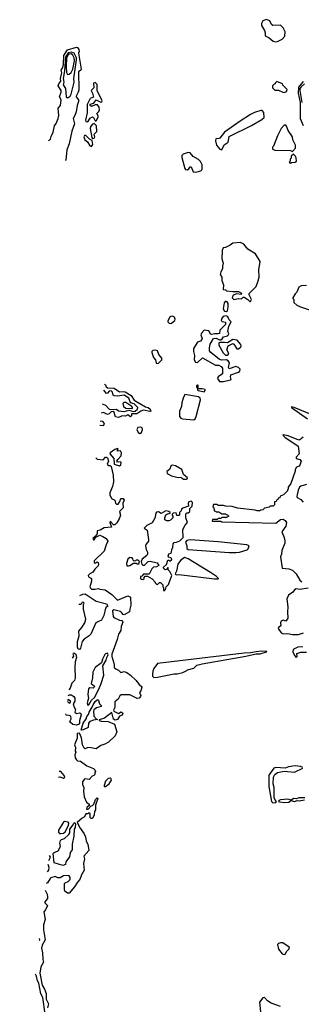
# Model space of a CAD drawing. Extents: x 2293830 to 2387798, y 66850 to 233222.
# Tile 61 of 192: x 2314273 to 2317300, y 169641 to 180237. Entities that reach past the tile are written whole.
import ezdxf

# ---------------------------------------------------------------- set-up
doc = ezdxf.new("R2010")
doc.units = 0

msp = doc.modelspace()

# ---------------------------------------------------------------- linework, layer by layer
at = {"layer": '0CON05XD'}
for points in [[(2317025, 179997), (2317045, 180002), (2317095, 180028), (2317122, 180058), (2317126, 180106), (2317105, 180150), (2317075, 180178), (2316993, 180173), (2316978, 180185), (2316963, 180223), (2316945, 180232), (2316925, 180237), (2316887, 180223), (2316873, 180195), (2316873, 180175), (2316905, 180120), (2316913, 180095), (2316912, 180062), (2316955, 180042), (2316996, 180006), (2317025, 179997)], [(2314584, 178935), (2314605, 178951), (2314611, 178979), (2314634, 179025), (2314646, 179094), (2314665, 179120), (2314685, 179175), (2314694, 179205), (2314687, 179283), (2314713, 179315), (2314719, 179375), (2314701, 179405), (2314720, 179455), (2314717, 179475), (2314686, 179525), (2314692, 179545), (2314715, 179575), (2314713, 179605), (2314726, 179666), (2314718, 179695), (2314735, 179724), (2314742, 179755), (2314747, 179853), (2314788, 179912), (2314885, 179940), (2314895, 179939), (2314910, 179915), (2314911, 179895), (2314904, 179875), (2314934, 179706), (2314930, 179695), (2314904, 179675), (2314907, 179483), (2314900, 179455), (2314879, 179415), (2314880, 179405), (2314904, 179375), (2314905, 179355), (2314889, 179315), (2314879, 179245), (2314866, 179206), (2314847, 179175), (2314862, 179115), (2314832, 179038), (2314805, 178900), (2314780, 178835), (2314770, 178725), (2314764, 178723)], [(2314785, 179396), (2314795, 179400), (2314815, 179413), (2314825, 179437), (2314857, 179565), (2314856, 179605), (2314885, 179805), (2314883, 179825), (2314859, 179875), (2314825, 179889), (2314795, 179880), (2314764, 179835), (2314755, 179685), (2314740, 179605), (2314746, 179565), (2314741, 179535), (2314765, 179495), (2314774, 179405), (2314785, 179396)], [(2314785, 179646), (2314805, 179652), (2314825, 179670), (2314845, 179704), (2314862, 179795), (2314859, 179825), (2314845, 179855), (2314825, 179869), (2314805, 179866), (2314795, 179857), (2314776, 179825), (2314773, 179733), (2314777, 179667), (2314785, 179646)], [(2315005, 179137), (2315032, 179178), (2315055, 179191), (2315065, 179185), (2315085, 179148), (2315095, 179148), (2315120, 179195), (2315103, 179227), (2315122, 179248), (2315130, 179265), (2315127, 179297), (2315109, 179319), (2315085, 179321), (2315045, 179303), (2315032, 179315), (2315032, 179328), (2315071, 179339), (2315095, 179373), (2315145, 179349), (2315155, 179355), (2315158, 179365), (2315106, 179475), (2315105, 179541), (2315085, 179560), (2315065, 179552), (2315068, 179505), (2315040, 179475), (2315055, 179447), (2315066, 179404), (2315030, 179390), (2314999, 179325), (2314997, 179233), (2314980, 179155), (2314985, 179141), (2315005, 179137)], [(2317115, 179453), (2317140, 179465), (2317148, 179485), (2317102, 179532), (2317098, 179548), (2317035, 179570), (2317020, 179555), (2317020, 179545), (2317005, 179540), (2316990, 179525), (2316990, 179505), (2317015, 179480), (2317055, 179480), (2317100, 179455), (2317115, 179453)], [(2317319, 179571), (2317268, 179512), (2317266, 179446), (2317277, 179397), (2317286, 179345), (2317288, 179175), (2317318, 179098)], [(2317335, 179546), (2317298, 179515), (2317285, 179495), (2317284, 179475), (2317307, 179345)], [(2316445, 178838), (2316470, 178890), (2316515, 178920), (2316525, 178980), (2316765, 179099), (2316875, 179162), (2316900, 179185), (2316898, 179238), (2316878, 179258), (2316865, 179260), (2316795, 179237), (2316752, 179215), (2316644, 179146), (2316475, 179027), (2316425, 178963), (2316415, 178957), (2316382, 178955), (2316376, 178934), (2316388, 178885), (2316425, 178844), (2316445, 178838)], [(2315057, 178957), (2315075, 178963), (2315080, 178975), (2315074, 179005), (2315103, 179035), (2315098, 179095), (2315075, 179120), (2315051, 179109), (2315034, 179085), (2315029, 179065), (2315048, 178968), (2315057, 178957)], [(2317205, 178820), (2317237, 178853), (2317238, 178885), (2317208, 178945), (2317206, 178975), (2317159, 179045), (2317141, 179091), (2317132, 179102), (2317115, 179102), (2317082, 179065), (2317043, 178987), (2317000, 178875), (2316990, 178865), (2316990, 178845), (2317015, 178832), (2317185, 178828), (2317205, 178820)], [(2315045, 178872), (2315058, 178895), (2315052, 178935), (2315022, 178952), (2314985, 178989), (2314969, 178991), (2314964, 178975), (2314972, 178945), (2315002, 178922), (2315025, 178880), (2315045, 178872)], [(2316165, 178595), (2316221, 178609), (2316234, 178625), (2316234, 178675), (2316215, 178710), (2316195, 178733), (2316136, 178766), (2316105, 178803), (2316085, 178807), (2316029, 178791), (2316017, 178775), (2316016, 178755), (2316047, 178635), (2316056, 178625), (2316078, 178622), (2316090, 178630), (2316105, 178652), (2316115, 178652), (2316139, 178599), (2316165, 178595)], [(2317185, 178692), (2317195, 178700), (2317235, 178702), (2317247, 178715), (2317245, 178750), (2317235, 178770), (2317215, 178790), (2317192, 178768), (2317190, 178745), (2317180, 178735), (2317180, 178715), (2317170, 178705), (2317185, 178692)], [(2316755, 177203), (2316765, 177225), (2316741, 177275), (2316740, 177290), (2316813, 177365), (2316836, 177425), (2316846, 177465), (2316844, 177545), (2316857, 177635), (2316807, 177717), (2316725, 177768), (2316681, 177821), (2316645, 177839), (2316565, 177832), (2316535, 177809), (2316485, 177785), (2316460, 177780), (2316448, 177752), (2316444, 177665), (2316461, 177615), (2316451, 177585), (2316453, 177555), (2316434, 177525), (2316428, 177495), (2316444, 177465), (2316445, 177430), (2316462, 177385), (2316460, 177335), (2316485, 177330), (2316495, 177320), (2316565, 177310), (2316625, 177310), (2316658, 177295), (2316652, 177278), (2316605, 177287), (2316567, 177273), (2316557, 177245), (2316575, 177225), (2316625, 177235), (2316656, 177234), (2316675, 177250), (2316685, 177251), (2316725, 177227), (2316745, 177204), (2316755, 177203)], [(2317355, 177378), (2317297, 177373), (2317272, 177358), (2317250, 177305), (2317233, 177287), (2317210, 177245), (2317210, 177235), (2317220, 177225), (2317220, 177195), (2317252, 177165), (2317292, 177145), (2317565, 177056)], [(2316495, 177098), (2316505, 177103), (2316515, 177145), (2316513, 177183), (2316502, 177202), (2316485, 177207), (2316470, 177190), (2316461, 177125), (2316475, 177101), (2316495, 177098)], [(2316465, 176343), (2316540, 176360), (2316545, 176365), (2316538, 176395), (2316541, 176415), (2316625, 176444), (2316638, 176455), (2316643, 176475), (2316624, 176495), (2316595, 176504), (2316525, 176478), (2316517, 176495), (2316528, 176545), (2316515, 176565), (2316495, 176576), (2316445, 176572), (2316420, 176580), (2316327, 176655), (2316314, 176675), (2316313, 176705), (2316321, 176745), (2316356, 176805), (2316385, 176811), (2316422, 176792), (2316435, 176792), (2316449, 176801), (2316465, 176825), (2316505, 176834), (2316515, 176842), (2316519, 176855), (2316511, 176885), (2316512, 176902), (2316522, 176938), (2316547, 176987), (2316526, 177006), (2316510, 177040), (2316498, 177048), (2316485, 177051), (2316459, 177041), (2316444, 177025), (2316440, 177000), (2316448, 176988), (2316485, 176980), (2316486, 176956), (2316424, 176896), (2316419, 176861), (2316405, 176856), (2316365, 176857), (2316335, 176848), (2316321, 176855), (2316317, 176873), (2316305, 176890), (2316256, 176894), (2316226, 176865), (2316221, 176845), (2316233, 176807), (2316230, 176795), (2316215, 176777), (2316183, 176767), (2316142, 176698), (2316140, 176665), (2316152, 176622), (2316149, 176575), (2316161, 176551), (2316185, 176549), (2316238, 176598), (2316378, 176518), (2316415, 176518), (2316440, 176505), (2316451, 176485), (2316454, 176425), (2316406, 176394), (2316398, 176375), (2316421, 176345), (2316465, 176343)], [(2315895, 176966), (2315905, 176970), (2315939, 177001), (2315944, 177015), (2315936, 177036), (2315915, 177047), (2315896, 177044), (2315885, 177035), (2315865, 176995), (2315866, 176985), (2315881, 176971), (2315895, 176966)], [(2316503, 176627), (2316515, 176633), (2316520, 176645), (2316499, 176685), (2316515, 176727), (2316565, 176752), (2316576, 176745), (2316605, 176693), (2316625, 176695), (2316650, 176715), (2316655, 176725), (2316651, 176741), (2316609, 176789), (2316565, 176794), (2316505, 176758), (2316475, 176764), (2316426, 176764), (2316412, 176758), (2316413, 176735), (2316461, 176651), (2316485, 176628), (2316503, 176627)], [(2315755, 176536), (2315765, 176541), (2315800, 176575), (2315800, 176595), (2315770, 176635), (2315754, 176674), (2315735, 176682), (2315705, 176676), (2315694, 176666), (2315692, 176655), (2315712, 176602), (2315733, 176575), (2315741, 176541), (2315755, 176536)], [(2315186, 176316), (2315195, 176308), (2315201, 176285), (2315215, 176276), (2315290, 176270), (2315345, 176232), (2315385, 176237), (2315405, 176233), (2315471, 176191), (2315505, 176142), (2315625, 176069), (2315655, 176064), (2315677, 176045), (2315681, 176025), (2315670, 176020), (2315605, 176034), (2315575, 176024), (2315533, 175997), (2315474, 175995), (2315475, 175973), (2315465, 175963), (2315435, 175986), (2315409, 175971), (2315375, 175975), (2315360, 175965), (2315335, 175956), (2315302, 175962), (2315285, 176021), (2315255, 176016), (2315235, 175997), (2315215, 175989), (2315175, 176009), (2315149, 176004)], [(2315161, 176103), (2315195, 176088), (2315230, 176050), (2315245, 176041), (2315315, 176046), (2315335, 176028), (2315395, 176019), (2315445, 176035), (2315495, 176022), (2315515, 176024), (2315538, 176045), (2315543, 176065), (2315505, 176103), (2315464, 176114), (2315446, 176165), (2315395, 176197), (2315325, 176185), (2315289, 176189), (2315278, 176195), (2315269, 176229), (2315255, 176243), (2315235, 176240), (2315215, 176216), (2315205, 176214), (2315178, 176250)], [(2316145, 175932), (2316159, 175941), (2316170, 175965), (2316216, 176145), (2316214, 176165), (2316195, 176179), (2316048, 176202), (2316029, 176165), (2316014, 176115), (2316011, 176075), (2315990, 176025), (2315991, 175965), (2316005, 175948), (2316022, 175942), (2316145, 175932)], [(2316255, 176233), (2316265, 176245), (2316265, 176256), (2316235, 176265), (2316196, 176266), (2316190, 176275), (2316192, 176302), (2316185, 176306), (2316175, 176298), (2316173, 176285), (2316181, 176275), (2316184, 176255), (2316194, 176245), (2316255, 176233)], [(2315485, 176053), (2315487, 176065), (2315479, 176075), (2315415, 176116), (2315394, 176116), (2315383, 176105), (2315389, 176075), (2315412, 176055), (2315485, 176053)], [(2317405, 175987), (2317222, 176065), (2317195, 176070), (2317193, 176065), (2317365, 175940)], [(2315134, 175872), (2315175, 175871), (2315184, 175885), (2315181, 175895), (2315169, 175909), (2315155, 175915), (2315139, 175913)], [(2315565, 175785), (2315581, 175795), (2315593, 175825), (2315590, 175845), (2315575, 175853), (2315543, 175847), (2315531, 175825), (2315546, 175795), (2315565, 175785)], [(2317319, 175745), (2317285, 175714), (2317273, 175713), (2317157, 175757), (2317105, 175770), (2317100, 175765), (2317123, 175745), (2317266, 175646), (2317276, 175565), (2317245, 175528), (2317244, 175515), (2317284, 175504), (2317298, 175485), (2317285, 175443), (2317275, 175433), (2317247, 175423), (2317233, 175397), (2317232, 175378), (2317188, 175245), (2317160, 175205), (2317160, 175185), (2317152, 175178), (2317150, 175165), (2317108, 175122), (2317072, 175108), (2317068, 175092), (2317052, 175088), (2317048, 175072), (2317032, 175068), (2317028, 175052), (2317012, 175048), (2317010, 175015), (2316998, 175002), (2316965, 175000), (2316955, 174990), (2316905, 174980), (2316888, 174962), (2316865, 174960), (2316855, 174950), (2316825, 174950), (2316805, 174958), (2316615, 174982), (2316555, 174998), (2316485, 175000), (2316465, 175010), (2316405, 175010), (2316395, 175020), (2316355, 175020), (2316350, 174995), (2316360, 174985), (2316362, 174952), (2316378, 174948), (2316385, 174940), (2316415, 174940), (2316445, 174920), (2316485, 174920), (2316492, 174912), (2316508, 174908), (2316520, 174895), (2316495, 174880), (2316445, 174880), (2316435, 174870), (2316405, 174870), (2316395, 174860), (2316345, 174860), (2316340, 174845), (2316345, 174840), (2316435, 174840), (2316445, 174832), (2317025, 174820), (2317075, 174860), (2317105, 174862), (2317127, 174847), (2317139, 174825), (2317132, 174785), (2317091, 174725), (2317116, 174666), (2317122, 174628), (2317123, 174605), (2317090, 174525), (2317088, 174485), (2317075, 174455), (2317094, 174334), (2317165, 174328), (2317204, 174314), (2317246, 174275), (2317285, 174207), (2317305, 174188)], [(2315345, 175434), (2315360, 175445), (2315363, 175473), (2315355, 175480), (2315325, 175476), (2315318, 175485), (2315326, 175505), (2315362, 175545), (2315366, 175575), (2315355, 175597), (2315324, 175595), (2315324, 175606), (2315332, 175615), (2315325, 175622), (2315295, 175611), (2315246, 175575), (2315243, 175565), (2315285, 175515), (2315290, 175455), (2315345, 175434)], [(2315093, 175522), (2315106, 175506), (2315169, 175501), (2315195, 175528), (2315205, 175530), (2315215, 175522), (2315228, 175485), (2315212, 175455), (2315225, 175440), (2315245, 175440), (2315255, 175430), (2315278, 175335), (2315280, 175265), (2315269, 175215), (2315243, 175145), (2315242, 175122), (2315260, 175085), (2315297, 175067), (2315304, 175034), (2315313, 175023), (2315331, 175025), (2315349, 175051), (2315355, 175075), (2315365, 175085), (2315385, 175084), (2315397, 175065), (2315380, 175035), (2315385, 174985), (2315347, 174945), (2315355, 174905), (2315342, 174865), (2315317, 174823), (2315295, 174800), (2315280, 174800), (2315245, 174842), (2315242, 174825), (2315258, 174775), (2315181, 174769), (2315138, 174742), (2315105, 174738), (2315106, 174704), (2315085, 174677), (2315058, 174655), (2315065, 174640), (2315075, 174640), (2315091, 174669), (2315135, 174689), (2315167, 174677), (2315204, 174654), (2315219, 174625), (2315201, 174585), (2315182, 174518), (2315074, 174415), (2315074, 174395), (2315085, 174387), (2315105, 174401), (2315116, 174396), (2315121, 174375), (2315115, 174359), (2315079, 174325), (2315058, 174292), (2315025, 174274), (2315008, 174255), (2315011, 174241), (2315037, 174227), (2315044, 174215), (2315044, 174195), (2315028, 174135), (2315035, 174118), (2315045, 174110), (2315085, 174108), (2315115, 174117), (2315135, 174109), (2315193, 174103), (2315265, 174051), (2315325, 173991), (2315435, 174037), (2315463, 174023), (2315469, 173935), (2315456, 173895), (2315454, 173865), (2315395, 173831), (2315385, 173835), (2315372, 173855), (2315355, 173867), (2315285, 173887), (2315272, 173875), (2315276, 173816), (2315283, 173805), (2315345, 173776), (2315371, 173771), (2315380, 173755), (2315364, 173706), (2315359, 173665), (2315335, 173625), (2315322, 173568), (2315265, 173408), (2315264, 173384), (2315283, 173313), (2315290, 173305), (2315290, 173265), (2315305, 173250), (2315335, 173238), (2315361, 173211), (2315395, 173222), (2315425, 173213), (2315465, 173184), (2315525, 173126), (2315563, 173073), (2315579, 173065), (2315584, 173055), (2315576, 173015), (2315562, 172995), (2315575, 172965), (2315573, 172955), (2315556, 172934), (2315535, 172932), (2315455, 172973), (2315365, 172970), (2315351, 172959), (2315330, 172925), (2315294, 172896), (2315295, 172835), (2315282, 172805), (2315286, 172795), (2315335, 172771), (2315365, 172788), (2315381, 172775), (2315376, 172754), (2315345, 172741), (2315323, 172707), (2315298, 172698), (2315280, 172710), (2315262, 172782), (2315185, 172721), (2315128, 172702), (2315128, 172695), (2315147, 172687), (2315225, 172683), (2315291, 172655), (2315316, 172575), (2315300, 172530), (2315228, 172462), (2315189, 172441), (2315144, 172426), (2315095, 172390), (2315040, 172400), (2315005, 172406), (2314975, 172391), (2314965, 172399), (2314948, 172435), (2314937, 172507), (2314915, 172560), (2314890, 172555), (2314892, 172505), (2314862, 172435), (2314872, 172405), (2314870, 172365), (2314878, 172355), (2314864, 172325), (2314870, 172295), (2314882, 172272), (2314895, 172263), (2314925, 172258), (2314996, 172206), (2315067, 172177), (2315080, 172165), (2315088, 172145), (2315080, 172135), (2315080, 172115), (2315068, 172102), (2315052, 172098), (2315018, 172062), (2314975, 172068), (2314965, 172062), (2314948, 172035), (2314948, 172008), (2314962, 171975), (2314957, 171935), (2314966, 171875), (2314992, 171815), (2315020, 171795), (2315018, 171782), (2314995, 171760), (2314992, 171742), (2315008, 171742), (2315042, 171778), (2315055, 171780), (2315070, 171795), (2315088, 171845), (2315105, 171862), (2315112, 171855), (2315087, 171785), (2315089, 171735), (2315078, 171715), (2315075, 171680), (2315055, 171640), (2315042, 171642), (2315032, 171652), (2315030, 171695), (2315015, 171700), (2315005, 171690), (2314985, 171690), (2314971, 171659), (2314945, 171646), (2314892, 171598), (2314922, 171535), (2314966, 171476), (2314981, 171445), (2314988, 171398), (2315004, 171365), (2315016, 171295), (2314962, 171235), (2314970, 171205), (2314959, 171155), (2314966, 171084), (2314936, 171034), (2314921, 170985), (2314894, 170956), (2314862, 170905), (2314805, 170836), (2314785, 170837), (2314759, 170859), (2314754, 170874), (2314755, 170940), (2314762, 170948), (2314795, 170961), (2314816, 170985), (2314814, 171005), (2314805, 171023), (2314795, 171029), (2314745, 171023), (2314707, 171003), (2314684, 171004), (2314655, 171018), (2314608, 171002), (2314599, 170995), (2314573, 170947), (2314556, 170941)], [(2316065, 175291), (2316074, 175296), (2316075, 175308), (2316035, 175343), (2316017, 175397), (2315946, 175436), (2315917, 175443), (2315900, 175440), (2315884, 175396), (2315854, 175375), (2315858, 175355), (2315905, 175328), (2315975, 175309), (2316005, 175314), (2316035, 175292), (2316065, 175291)], [(2317354, 175236), (2317295, 175217), (2317281, 175205), (2317265, 175173), (2317251, 175105), (2317255, 175094), (2317294, 175075), (2317318, 175045)], [(2315825, 174090), (2315840, 174105), (2315848, 174135), (2315871, 174159), (2315908, 174255), (2315885, 174300), (2315870, 174315), (2315870, 174335), (2315865, 174340), (2315858, 174322), (2315835, 174318), (2315820, 174335), (2315820, 174345), (2315852, 174375), (2315865, 174420), (2315875, 174420), (2315885, 174410), (2315906, 174425), (2315907, 174435), (2315896, 174446), (2315872, 174452), (2315868, 174465), (2315875, 174490), (2315900, 174495), (2315910, 174545), (2315920, 174555), (2315923, 174597), (2315935, 174610), (2315957, 174613), (2315995, 174630), (2316030, 174665), (2316028, 174752), (2316053, 174797), (2316078, 174825), (2316060, 174875), (2316058, 174912), (2316065, 174930), (2316085, 174930), (2316100, 174945), (2316100, 174975), (2316127, 175003), (2316130, 175040), (2316115, 175054), (2316092, 175048), (2316083, 175033), (2316088, 175002), (2316025, 174980), (2316012, 174968), (2316008, 174952), (2315990, 174935), (2315990, 174905), (2315985, 174900), (2315962, 174902), (2315955, 174930), (2315922, 174928), (2315910, 174915), (2315910, 174905), (2315920, 174895), (2315920, 174875), (2315895, 174850), (2315876, 174844), (2315853, 174843), (2315832, 174855), (2315832, 174875), (2315845, 174910), (2315853, 174917), (2315890, 174925), (2315890, 174935), (2315876, 174946), (2315845, 174950), (2315795, 174923), (2315765, 174942), (2315744, 174936), (2315736, 174925), (2315726, 174874), (2315696, 174824), (2315640, 174795), (2315610, 174765), (2315642, 174742), (2315657, 174643), (2315657, 174625), (2315629, 174591), (2315624, 174575), (2315634, 174534), (2315648, 174505), (2315648, 174485), (2315639, 174471), (2315590, 174430), (2315580, 174405), (2315586, 174376), (2315596, 174366), (2315615, 174368), (2315655, 174407), (2315675, 174410), (2315751, 174391), (2315770, 174365), (2315745, 174348), (2315710, 174345), (2315692, 174328), (2315665, 174270), (2315605, 174270), (2315585, 174250), (2315570, 174245), (2315570, 174225), (2315580, 174215), (2315595, 174212), (2315610, 174225), (2315610, 174235), (2315622, 174248), (2315645, 174250), (2315695, 174220), (2315730, 174185), (2315730, 174175), (2315742, 174162), (2315755, 174160), (2315775, 174180), (2315785, 174180), (2315810, 174155), (2315810, 174135), (2315820, 174125), (2315820, 174095), (2315825, 174090)], [(2316595, 174504), (2316635, 174508), (2316718, 174532), (2316728, 174542), (2316740, 174575), (2316715, 174586), (2316405, 174618), (2316105, 174641), (2316069, 174631), (2316056, 174615), (2316070, 174575), (2316069, 174545), (2316085, 174536), (2316525, 174504), (2316595, 174504)], [(2315445, 174358), (2315455, 174362), (2315495, 174390), (2315525, 174390), (2315535, 174380), (2315555, 174380), (2315560, 174405), (2315545, 174420), (2315525, 174420), (2315518, 174412), (2315505, 174410), (2315492, 174422), (2315490, 174435), (2315480, 174445), (2315455, 174448), (2315435, 174430), (2315420, 174385), (2315425, 174360), (2315445, 174358)], [(2316365, 174218), (2316405, 174220), (2316410, 174225), (2316390, 174245), (2316325, 174288), (2316084, 174434), (2316045, 174450), (2316002, 174418), (2315973, 174377), (2315958, 174302), (2315943, 174275), (2315955, 174263), (2315984, 174266), (2316074, 174256), (2316365, 174218)], [(2317375, 174118), (2317285, 174106), (2317245, 174112), (2317225, 174100), (2317210, 174075), (2317162, 174045), (2317144, 174005), (2317156, 173915), (2317151, 173865), (2317156, 173795), (2317135, 173763), (2317105, 173774), (2317085, 173766), (2317076, 173745), (2317078, 173715), (2317056, 173695), (2317052, 173685), (2317085, 173637), (2317105, 173627), (2317155, 173630), (2317205, 173619), (2317268, 173622), (2317325, 173639)], [(2314919, 174040), (2314952, 174055), (2314975, 174058), (2315095, 173979), (2315205, 173952), (2315222, 173925), (2315205, 173917), (2315196, 173904), (2315179, 173825), (2315153, 173775), (2315121, 173759), (2315092, 173745), (2315039, 173625), (2315020, 173605), (2314965, 173572), (2314943, 173547), (2314928, 173475), (2314915, 173461), (2314902, 173462), (2314894, 173485), (2314894, 173545), (2314912, 173605), (2314909, 173655), (2314941, 173695), (2314972, 173748), (2314984, 173785), (2314957, 173895), (2314960, 173945), (2314967, 173957), (2314955, 173970), (2314940, 173965), (2314938, 173952), (2314925, 173942), (2314908, 173945)], [(2317315, 173488), (2317264, 173486), (2317212, 173458), (2317209, 173435), (2317225, 173394), (2317245, 173373), (2317256, 173384), (2317251, 173415), (2317295, 173432), (2317355, 173429)], [(2314847, 173420), (2314855, 173423), (2314875, 173408), (2314882, 173375), (2314869, 173325), (2314864, 173266), (2314870, 173155), (2314861, 173125), (2314833, 173097), (2314816, 173044), (2314801, 173027)], [(2314841, 173367), (2314856, 173386), (2314852, 173402), (2314845, 173407)], [(2315005, 172861), (2315015, 172863), (2315045, 172915), (2315078, 172942), (2315125, 173032), (2315148, 173095), (2315176, 173184), (2315167, 173283), (2315202, 173345), (2315208, 173372), (2315221, 173395), (2315223, 173405), (2315215, 173421), (2315196, 173414), (2315189, 173405), (2315164, 173356), (2315153, 173315), (2315084, 173265), (2315059, 173215), (2315054, 173154), (2315040, 173095), (2315077, 173065), (2315075, 173055), (2315064, 173045), (2315025, 173046), (2315011, 173035), (2315004, 172976), (2315014, 172935), (2314998, 172885), (2315005, 172861)], [(2315715, 173158), (2315755, 173163), (2315935, 173198), (2315965, 173198), (2316025, 173212), (2316068, 173232), (2316075, 173240), (2316145, 173260), (2316178, 173292), (2316234, 173306), (2316705, 173387), (2316815, 173412), (2316856, 173414), (2316927, 173433), (2316928, 173438), (2316875, 173440), (2316815, 173436), (2316755, 173422), (2316685, 173421), (2316055, 173346), (2315755, 173309), (2315716, 173255), (2315704, 173225), (2315700, 173195), (2315702, 173172), (2315715, 173158)], [(2314793, 172961), (2314805, 172970), (2314825, 172972), (2314835, 172968), (2314855, 172952), (2314866, 172935), (2314867, 172905), (2314848, 172875), (2314857, 172837), (2314872, 172815), (2314866, 172785), (2314885, 172771), (2314915, 172779), (2314925, 172773), (2314932, 172755), (2314914, 172695), (2314914, 172665), (2314905, 172651), (2314885, 172644), (2314843, 172653), (2314818, 172675), (2314813, 172685), (2314827, 172715), (2314821, 172741), (2314805, 172750), (2314772, 172752), (2314770, 172767)], [(2314786, 172900), (2314805, 172882), (2314818, 172892), (2314820, 172905), (2314795, 172920), (2314787, 172912)], [(2314932, 172592), (2314954, 172665), (2314987, 172713), (2314995, 172739), (2315011, 172759), (2315018, 172785), (2315052, 172838), (2315062, 172865), (2315085, 172898), (2315105, 172918), (2315115, 172920), (2315131, 172875), (2315150, 172855), (2315150, 172845), (2315097, 172833), (2315071, 172809), (2315066, 172794), (2315071, 172741), (2315099, 172709), (2315110, 172705), (2315065, 172698), (2315025, 172683), (2315013, 172665), (2315010, 172620), (2314955, 172594), (2314932, 172592)], [(2317315, 172190), (2317291, 172201), (2317232, 172208), (2317163, 172197), (2317125, 172182), (2317025, 172190), (2317006, 172184), (2316952, 172108), (2316950, 172040), (2316952, 171985), (2316980, 171825), (2316995, 171810), (2317027, 171813), (2317034, 171825), (2317015, 171846), (2317008, 171865), (2317009, 171975), (2316999, 172015), (2317002, 172085), (2317016, 172115), (2317045, 172135), (2317115, 172149), (2317225, 172138), (2317315, 172182)], [(2314690, 172087), (2314705, 172090), (2314745, 172075), (2314759, 172085), (2314751, 172105), (2314715, 172146), (2314697, 172145)], [(2315195, 171984), (2315236, 172014), (2315261, 172055), (2315255, 172069), (2315244, 172074), (2315225, 172072), (2315196, 172044), (2315180, 171995), (2315180, 171985), (2315195, 171984)], [(2317336, 171864), (2317277, 171863), (2317245, 171852), (2317215, 171857), (2317193, 171837), (2317155, 171849), (2317075, 171843), (2317058, 171835), (2317056, 171825), (2317065, 171819), (2317115, 171813), (2317165, 171818), (2317187, 171833), (2317225, 171824), (2317255, 171833), (2317275, 171830), (2317335, 171841)], [(2314735, 171134), (2314643, 171165), (2314634, 171265), (2314645, 171276), (2314686, 171294), (2314711, 171339), (2314706, 171375), (2314712, 171405), (2314722, 171415), (2314754, 171426), (2314801, 171469), (2314811, 171485), (2314812, 171525), (2314849, 171571), (2314855, 171590), (2314866, 171596), (2314871, 171585), (2314869, 171545), (2314859, 171525), (2314855, 171450), (2314836, 171366), (2314836, 171304), (2314816, 171275), (2314810, 171230), (2314770, 171175), (2314766, 171145), (2314735, 171134)], [(2314715, 171478), (2314745, 171484), (2314761, 171499), (2314798, 171565), (2314802, 171592), (2314795, 171602), (2314755, 171607), (2314745, 171602), (2314691, 171515), (2314690, 171495), (2314701, 171481), (2314715, 171478)], [(2314585, 171187), (2314604, 171225), (2314595, 171242), (2314592, 171243)], [(2314571, 171067), (2314586, 171085), (2314588, 171115), (2314580, 171144)], [(2314548, 170868), (2314568, 170828), (2314573, 170797), (2314570, 170780), (2314544, 170745), (2314543, 170735), (2314572, 170705), (2314551, 170659), (2314531, 170635), (2314547, 170555), (2314528, 170495), (2314529, 170441), (2314546, 170335), (2314515, 170279), (2314506, 170245), (2314519, 170195), (2314521, 170125), (2314530, 170095), (2314501, 170045), (2314491, 169975), (2314515, 169847), (2314539, 169805), (2314556, 169756), (2314557, 169695), (2314583, 169645), (2314571, 169605)], [(2314484, 170327), (2314489, 170335), (2314487, 170351)], [(2317115, 170178), (2317125, 170181), (2317145, 170214), (2317167, 170235), (2317172, 170245), (2317168, 170255), (2317101, 170301), (2317075, 170304), (2317053, 170297), (2317044, 170285), (2317055, 170235), (2317095, 170185), (2317115, 170178)], [(2314273, 168523), (2314345, 168687), (2314357, 168737), (2314355, 168775), (2314372, 168828), (2314406, 168874), (2314419, 168911), (2314433, 168935), (2314454, 169005), (2314476, 169105), (2314475, 169165), (2314487, 169263), (2314503, 169305), (2314515, 169405), (2314537, 169473), (2314547, 169535), (2314522, 169715), (2314501, 169755), (2314478, 169868), (2314464, 169895), (2314452, 169945), (2314442, 169965)], [(2317075, 169618), (2316975, 169652), (2316935, 169679), (2316905, 169713), (2316885, 169710), (2316852, 169665), (2316864, 169524)]]:
    msp.add_lwpolyline(points, dxfattribs=at)

doc.saveas('drawing.dxf')
